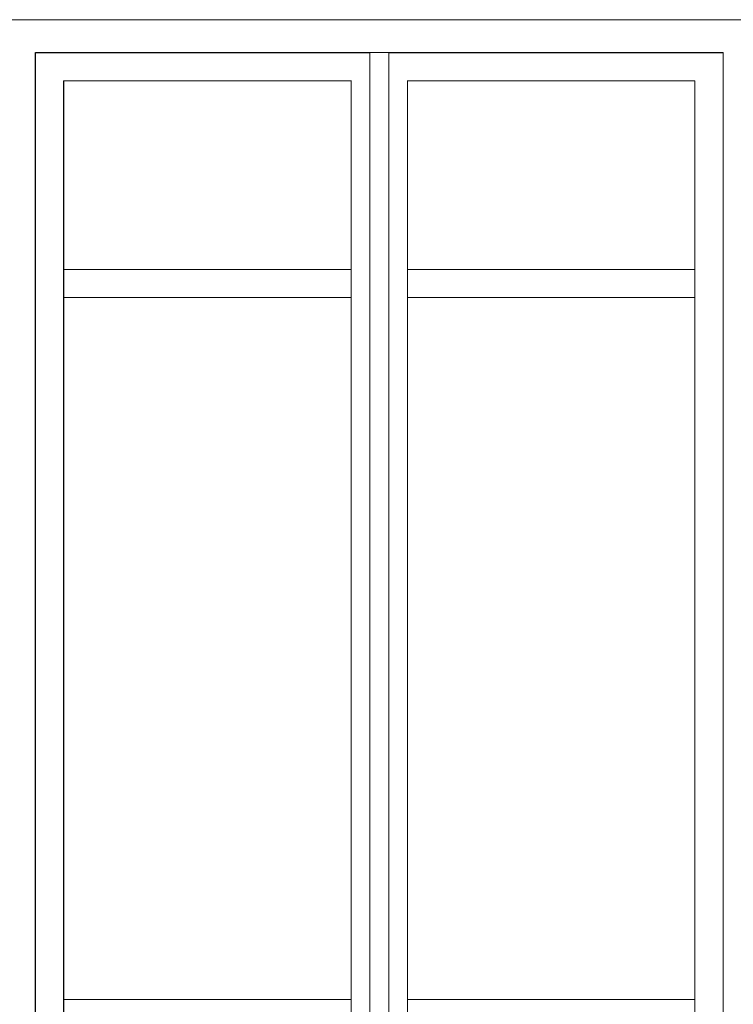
# Model space of a CAD drawing. Extents: x 169645 to 508157, y -5167 to 165945.
# Tile 116 of 130: x 202087 to 203602, y 146032 to 148122. Entities that reach past the tile are written whole.
import ezdxf

# ---------------------------------------------------------------- set-up
doc = ezdxf.new("R2010")
doc.units = 0
doc.header["$MEASUREMENT"] = 0
doc.layers.add('Doublages Inter', color=7, linetype='Continuous')
doc.layers.add('Murs Périphériques', color=7, linetype='Continuous')

msp = doc.modelspace()

# ---------------------------------------------------------------- linework, layer by layer
at = {"layer": 'Doublages Inter', "linetype": 'Continuous'}
for p, q in [((202120.5, 145022.4), (202120.5, 148052.4)), ((202180.5, 147992.3), (202180.5, 145082.4))]:
    msp.add_line(p, q, dxfattribs=at)
at = {"layer": 'Doublages Inter', "linetype": 'Continuous', "lineweight": 20}
for p, q in [((202120.5, 148052.4), (203580.5, 148052.4)), ((202830.5, 148052.3), (202120.5, 148052.3)), ((202830.5, 148052.4), (202830.5, 145022.4)), ((202870.5, 145022.4), (202870.5, 148052.4)), ((203580.5, 148052.3), (202870.5, 148052.3)), ((203580.5, 148052.4), (203580.5, 145022.4)), ((202790.5, 147992.3), (202180.5, 147992.3)), ((202790.5, 145081.4), (202790.5, 147993.4)), ((202910.5, 147993.4), (202910.5, 145081.4)), ((203520.5, 147992.3), (202910.5, 147992.3)), ((203520.5, 145082.4), (203520.5, 147992.3)), ((202790.5, 147592.4), (202180.5, 147592.4)), ((203520.5, 147592.4), (202910.5, 147592.4)), ((202790.5, 147532.4), (202180.5, 147532.4)), ((203520.5, 147532.4), (202910.5, 147532.4)), ((202180.5, 146042.4), (202790.5, 146042.4)), ((202910.5, 146042.4), (203520.5, 146042.4))]:
    msp.add_line(p, q, dxfattribs=at)
at = {"layer": 'Murs Périphériques', "linetype": 'Continuous', "lineweight": 20}
msp.add_line((208108.3, 148122.4), (193905.4, 148122.4), dxfattribs=at)

doc.saveas('drawing.dxf')
